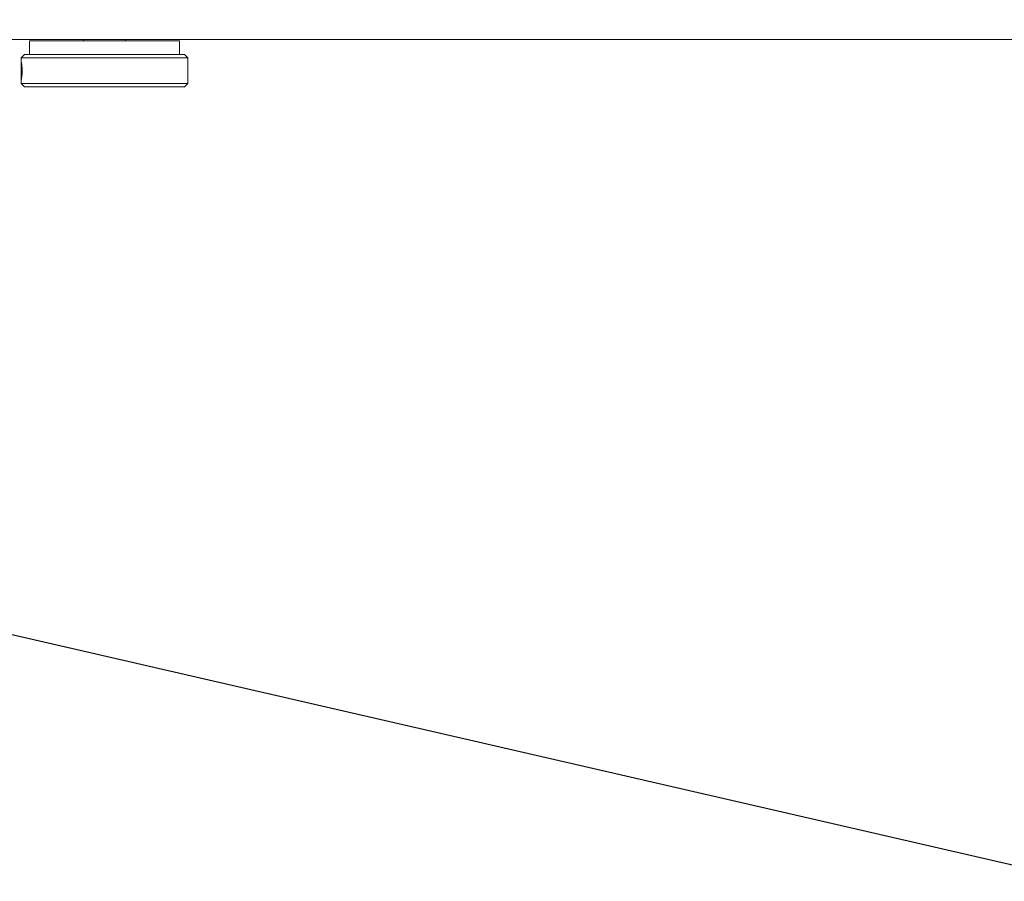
# Model space of a CAD drawing. Header units: feet. Extents: x 0 to 152508, y 0 to 59434.
# Tile 44 of 78: x 152366.076 to 152366.814, y 59280.009 to 59280.655. Entities that reach past the tile are written whole.
import ezdxf
from ezdxf import colors
from ezdxf.entities.mleader import LeaderData, LeaderLine
from ezdxf.math import Vec2, Vec3

# ---------------------------------------------------------------- set-up
doc = ezdxf.new("R2010")
doc.units = ezdxf.units.FT
doc.header["$LTSCALE"] = 0.1
doc.header["$MEASUREMENT"] = 0
doc.layers.add('Bridge plan$0$BR_P_Sub_Foot_Hidden', color=252, linetype='Continuous', lineweight=13)
doc.layers.add('Bridge plan$0$SC_Scratch7', color=252, linetype='Continuous', lineweight=0)
doc.layers.add('Trellis Base$0$L-ANNO-NOTE', color=30, linetype='Continuous')
doc.styles.add('Trellis Base$0$ARIAL', font='arial.ttf', dxfattribs={"width": 0.9})

# ---------------------------------------------------------------- blocks, each defined once
blk = doc.blocks.new('Bridge plan$0$HIGH ST SCREENWALL_2 PANEL PLAN_6')
at = {"layer": 'Bridge plan$0$SC_Scratch7', "lineweight": 0}
for p, q in [((-2.39595, 0.2949), (-2.39845, 0.2924)), ((-2.39595, 0.2949), (-2.39845, 0.2924)), ((-2.39845, 0.2924), (-2.39845, 0.28841)), ((-2.39845, 0.2924), (-2.27345, 0.2924)), ((-2.39845, 0.2924), (-2.39845, 0.28841)), ((-2.39845, 0.2924), (-2.27345, 0.2924)), ((-2.39845, 0.28841), (-2.39845, 0.27756)), ((-2.39845, 0.28841), (-2.39845, 0.27756)), ((-2.39595, 0.2949), (-2.27595, 0.2949)), ((-2.39595, 0.2949), (-2.27595, 0.2949)), ((-2.27345, 0.2924), (-2.27595, 0.2949)), ((-2.27345, 0.2924), (-2.27595, 0.2949)), ((-2.27345, 0.28833), (-2.27345, 0.2924)), ((-2.27345, 0.28833), (-2.27345, 0.2924)), ((-2.27345, 0.27736), (-2.27345, 0.28833)), ((-2.27345, 0.27736), (-2.27345, 0.28833)), ((-2.39845, 0.27736), (-2.39845, 0.27329)), ((-2.39845, 0.27736), (-2.39845, 0.27329)), ((-2.39845, 0.27329), (-2.39595, 0.27079)), ((-2.39845, 0.27329), (-2.27345, 0.27329)), ((-2.39845, 0.27329), (-2.39595, 0.27079)), ((-2.39845, 0.27329), (-2.27345, 0.27329)), ((-2.27595, 0.27079), (-2.27345, 0.27329)), ((-2.27595, 0.27079), (-2.27345, 0.27329)), ((-2.27345, 0.27329), (-2.27345, 0.27736)), ((-2.27345, 0.27329), (-2.27345, 0.27736)), ((-2.39595, 0.27079), (-2.27595, 0.27079)), ((-2.39595, 0.27079), (-2.27595, 0.27079)), ((-2.3922, 0.27079), (-2.3922, 0.26037)), ((-2.3922, 0.27079), (-2.3922, 0.26037)), ((-2.2797, 0.26037), (-2.2797, 0.27079)), ((-2.2797, 0.26037), (-2.2797, 0.27079)), ((-4.33074, 0.25944), (-0.34116, 0.25931)), ((-2.2797, 0.26037), (-2.3922, 0.26037)), ((-2.2797, 0.26037), (-2.3922, 0.26037)), ((-2.35157, 0.26037), (-2.35157, 0.25938)), ((-2.35157, 0.26037), (-2.35157, 0.25938)), ((-2.32032, 0.25938), (-2.32032, 0.26037)), ((-2.32032, 0.25938), (-2.32032, 0.26037))]:
    blk.add_line(p, q, dxfattribs=at)
for points, knots in [([(-2.39837, 0.28285), (-2.39837, 0.28358), (-2.39838, 0.28504), (-2.39843, 0.28698), (-2.39846, 0.28846), (-2.39843, 0.28932), (-2.39833, 0.28944), (-2.39815, 0.28882), (-2.39794, 0.28754), (-2.39775, 0.28572), (-2.39766, 0.28358), (-2.39768, 0.28136), (-2.39781, 0.27931), (-2.39801, 0.27766), (-2.39822, 0.27658), (-2.39837, 0.27621), (-2.39845, 0.27659), (-2.39845, 0.27766), (-2.39841, 0.27932), (-2.39837, 0.28115), (-2.39837, 0.28236), (-2.39837, 0.28285)], [0, 0, 0, 0, 0.05349, 0.106973, 0.160639, 0.214425, 0.268013, 0.321396, 0.374882, 0.428622, 0.482371, 0.535868, 0.589245, 0.642821, 0.696604, 0.750282, 0.803706, 0.857123, 0.910789, 0.964575, 1, 1, 1, 1]), ([(-2.39837, 0.28285), (-2.39837, 0.28358), (-2.39838, 0.28504), (-2.39843, 0.28698), (-2.39846, 0.28846), (-2.39843, 0.28932), (-2.39833, 0.28944), (-2.39815, 0.28882), (-2.39794, 0.28754), (-2.39775, 0.28572), (-2.39766, 0.28358), (-2.39768, 0.28136), (-2.39781, 0.27931), (-2.39801, 0.27766), (-2.39822, 0.27658), (-2.39837, 0.27621), (-2.39845, 0.27659), (-2.39845, 0.27766), (-2.39841, 0.27932), (-2.39837, 0.28115), (-2.39837, 0.28236), (-2.39837, 0.28285)], [0, 0, 0, 0, 0.05349, 0.106973, 0.160639, 0.214425, 0.268013, 0.321396, 0.374882, 0.428622, 0.482371, 0.535868, 0.589245, 0.642821, 0.696604, 0.750282, 0.803706, 0.857123, 0.910789, 0.964575, 1, 1, 1, 1]), ([(-2.27346, 0.27736), (-2.27345, 0.27748), (-2.27345, 0.27793), (-2.27349, 0.27934), (-2.27353, 0.28136), (-2.27353, 0.2836), (-2.2735, 0.28571), (-2.27346, 0.2874), (-2.27346, 0.28806), (-2.27345, 0.28833)], [0, 0, 0, 0, 0.060728, 0.225586, 0.390819, 0.555445, 0.719428, 0.883736, 1, 1, 1, 1]), ([(-2.27346, 0.27736), (-2.27345, 0.27748), (-2.27345, 0.27793), (-2.27349, 0.27934), (-2.27353, 0.28136), (-2.27353, 0.2836), (-2.2735, 0.28571), (-2.27346, 0.2874), (-2.27346, 0.28806), (-2.27345, 0.28833)], [0, 0, 0, 0, 0.060728, 0.225586, 0.390819, 0.555445, 0.719428, 0.883736, 1, 1, 1, 1])]:
    blk.add_open_spline(points, degree=3, knots=knots, dxfattribs=at)
blk = doc.blocks.new('Bridge plan')
at = {"layer": 'Bridge plan$0$BR_P_Sub_Foot_Hidden', "lineweight": -3}
blk.add_line((1828116.16039, 711478.9183), (1828101.54281, 711482.28377), dxfattribs=at)
at = {"layer": 'Bridge plan$0$SC_Scratch7', "lineweight": -3, "extrusion": (0, 0, -1), "rotation": 180.0002309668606}
blk.add_blockref('Bridge plan$0$HIGH ST SCREENWALL_2 PANEL PLAN_6', (-1828107.53864, 711482.16238), dxfattribs=at)
blk = doc.blocks.new('Trellis Base')
blk.add_blockref('Bridge plan', (-1675739.06326, -652201.2631))
at = {"layer": 'Trellis Base$0$L-ANNO-NOTE'}
ml = blk.add_multileader_mtext('Standard', dxfattribs=at)
ml.set_content('W. LIVINGSTON AVENUE', color=11, style='Trellis Base$0$ARIAL')
ml.set_leader_properties()
ml.build(insert=Vec2(0, 0))
ml.multileader.update_dxf_attribs({"has_dogleg": 0, "dogleg_length": 0.36, "arrow_head_size": 1.25, "scale": 10})
ctx = ml.context
ctx.base_point, ctx.scale, ctx.char_height, ctx.arrow_head_size, ctx.landing_gap_size, ctx.plane_origin, ctx.plane_x_axis, ctx.plane_y_axis = Vec3(152493.43334, 59387.86988), 10, 1.25, 1.25, 0.5, Vec3(152496.48171, 59382.31385), Vec3(0.234739, 0.972058), Vec3(-0.972058, 0.234739)
notes = []
notes.append((ctx, [(0, (0, 0, 0), (0, 0), (1, 0), 1, [])]))
ctx.mtext.insert, ctx.mtext.text_direction, ctx.mtext.rotation, ctx.mtext.flow_direction = Vec3(152492.93282, 59388.50512), Vec3(0.234739, 0.972058), 1.333846, 5
ml = blk.add_multileader_mtext('Standard', dxfattribs=at)
ml.set_content('S. FRONT STREET', color=11, style='Trellis Base$0$ARIAL')
ml.set_leader_properties()
ml.build(insert=Vec2(0, 0))
ml.multileader.update_dxf_attribs({"has_dogleg": 0, "dogleg_length": 0.36, "arrow_head_size": 1.25, "scale": 10})
ctx = ml.context
ctx.base_point, ctx.scale, ctx.char_height, ctx.arrow_head_size, ctx.landing_gap_size, ctx.plane_origin = Vec3(152391.69845, 59316.60245), 10, 1.25, 1.25, 0.5, Vec3(152387.01324, 59312.33504)
notes.append((ctx, [(0, (0, 0, 0), (0, 0), (1, 0), 1, [])]))
ctx.mtext.insert, ctx.mtext.flow_direction = Vec3(152392.19845, 59317.2381), 5
for ctx, leaders in notes:
    for number, flags, end, landing, length, lines in leaders:
        leader = LeaderData()
        leader.index, (leader.has_last_leader_line, leader.has_dogleg_vector, leader.attachment_direction) = number, flags
        leader.last_leader_point, leader.dogleg_vector, leader.dogleg_length = Vec3(end), Vec3(landing), length
        for number, points, colour, breaks in lines:
            line = LeaderLine()
            line.index, line.vertices, line.color, line.breaks = number, Vec3.list(points), colors.encode_raw_color(colour), breaks
            leader.lines.append(line)
        ctx.leaders.append(leader)

msp = doc.modelspace()

# ---------------------------------------------------------------- block references
msp.add_blockref('Trellis Base', (0, 0))

doc.saveas('drawing.dxf')
